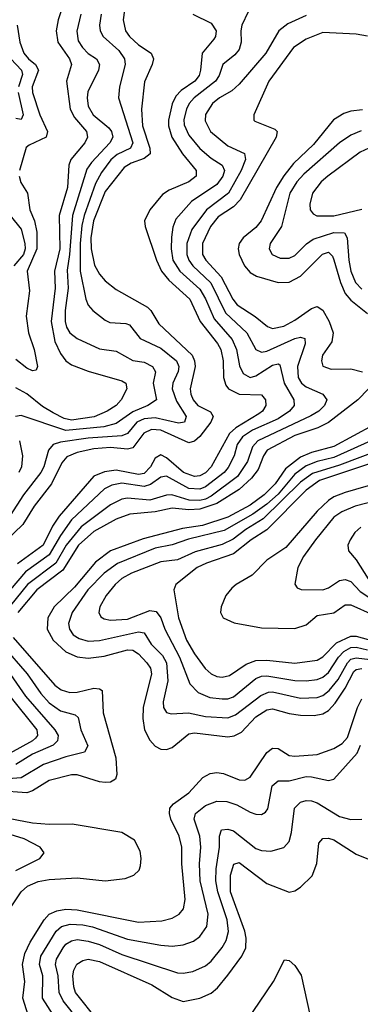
# Model space of a CAD drawing. Header units: inches. Extents: x 884549 to 1028252, y 526810 to 653624.
# Tile 204 of 256: x 947304 to 948524, y 571648 to 575170. Entities that reach past the tile are written whole.
import ezdxf

# ---------------------------------------------------------------- set-up
doc = ezdxf.new("R2010")
doc.units = ezdxf.units.IN
doc.header["$MEASUREMENT"] = 0
doc.layers.add('A9547', color=7, linetype='Continuous')

msp = doc.modelspace()

# ---------------------------------------------------------------- linework, layer by layer
at = {"layer": 'A9547', "color": 5}
for points, elevation in [([(947693.7, 575310), (947674.6, 575170), (947683.6, 575130), (947698, 575110), (947730, 575079.6), (947775.1, 575050), (947783.3, 575030), (947778.8, 575010), (947751.7, 574948.3), (947740.2, 574850), (947743.5, 574790), (947770.3, 574710), (947771.2, 574690), (947750, 574673.6), (947703.2, 574656.8), (947678.5, 574641.5), (947610, 574555.8), (947568.9, 574450), (947559.2, 574390), (947560.5, 574350), (947572.4, 574292.4), (947590, 574259.8), (947610, 574236.3), (947650, 574204.5), (947761.7, 574141.7), (947773.8, 574130), (947802.6, 574082.6), (947921.8, 573970), (947930.8, 573950), (947933, 573930), (947915.2, 573850), (947917.1, 573830), (947925.6, 573810), (947942.3, 573790), (947987.2, 573767.2), (947997.7, 573750), (947989.1, 573730), (947950, 573679.2), (947930, 573662.5), (947910, 573656.7), (947810, 573701.2), (947776.3, 573703.7), (947749, 573691), (947710, 573638.4), (947690, 573633.7), (947630, 573639.5), (947570, 573634.5), (947510, 573622.4), (947473.5, 573606.5), (947455.5, 573584.5), (947418.2, 573510), (947356.1, 573430), (947315.8, 573364.2), (947254.2, 573305.8)], 2480), ([(948122.1, 575197.9), (948100.4, 575150), (948096.2, 575130), (948098, 575090), (948090, 575062.9), (948075.3, 575044.7), (948031.4, 575010), (948018.2, 574970), (948005.4, 574950), (947929.3, 574890), (947911.2, 574870), (947901.6, 574850), (947892.7, 574812.7), (947893.6, 574793.6), (947910, 574757.2), (947950, 574709.2), (947990, 574674.2), (948028.9, 574650), (948037.4, 574630), (948031.5, 574610), (948010, 574580.9), (947920.1, 574519.9), (947863.2, 574456.8), (947852.6, 574427.4), (947848.5, 574391.5), (947846.9, 574350), (947852.5, 574310), (947877.4, 574270), (947950, 574205.5), (947970, 574171.2), (948000.4, 574100.4), (948065.6, 574025.6), (948080.5, 573990), (948091.5, 573931.5), (948104.3, 573904.3), (948130.1, 573890.1), (948150, 573895.5), (948210, 573934.1), (948230, 573939.3), (948236, 573936), (948251.4, 573870), (948286.5, 573810), (948287.7, 573790), (948270.6, 573770), (948230, 573741.9), (948138.2, 573701.8), (948102.5, 573677.5), (948083.1, 573650), (948072.5, 573610), (948051.4, 573568.6), (948036.1, 573550), (947970, 573498.9), (947949.4, 573490.6), (947910, 573492.9), (947830, 573537.7), (947810, 573533.9), (947772.8, 573507.2), (947750, 573500.1), (947670, 573512.3), (947634.7, 573505.3), (947607.7, 573492.3), (947490, 573380.4), (947450, 573325.4), (947410, 573255.2), (947324.8, 573195.2), (947242, 573098)], 2540), ([(947596, 575190), (947590.1, 575150), (947592.8, 575130), (947603.3, 575110), (947659.8, 575059.8), (947679.9, 575030), (947682.1, 575010), (947662, 574930), (947657.9, 574890), (947709.4, 574730), (947701.4, 574710), (947652.8, 574687.2), (947631, 574669), (947596.8, 574623.2), (947576, 574584), (947534.8, 574470), (947526.6, 574433.4), (947520.7, 574370), (947521, 574270), (947540.6, 574170), (947549.3, 574149.3), (947566, 574130), (947610, 574095.1), (947627.3, 574087.3), (947683.8, 574083.8), (947698.1, 574078.1), (947735.3, 574030), (947810, 573995.3), (947865.8, 573950), (947874.3, 573930), (947871.3, 573911.3), (947852.4, 573870), (947849.8, 573850), (947865.9, 573805.9), (947901, 573750), (947894.3, 573730), (947873.4, 573726.6), (947790, 573745.4), (947750, 573741.7), (947723.2, 573730), (947690, 573689.9), (947670, 573681.7), (947550, 573672.6), (947450, 573659), (947424.6, 573650), (947407.2, 573630), (947390.1, 573570), (947379.5, 573550), (947318.1, 573470), (947270, 573396)], 2460), ([(947522.8, 575190), (947508.6, 575128.6), (947513.9, 575093.9), (947528.6, 575070), (947550, 575049.2), (947579.8, 575030), (947590.6, 575010), (947586.8, 574990), (947548.5, 574911.5), (947545.6, 574890), (947550, 574860.8), (947567.9, 574830), (947622.9, 574782.9), (947632.6, 574770), (947638, 574750), (947626.6, 574730), (947560.9, 574659.1), (947545.2, 574634.8), (947492.9, 574470), (947482.8, 574330), (947474.2, 574274.2), (947477.8, 574210), (947466.7, 574130), (947467.2, 574090), (947471.9, 574070), (947483.4, 574050), (947509.7, 574029.7), (947590, 573992.5), (947650, 573984.4), (947710, 573950.9), (947750, 573944.4), (947780.4, 573930), (947790.1, 573910), (947782.6, 573870), (947794.2, 573810), (947762.7, 573790), (947710, 573767.7), (947650, 573725.4), (947605.9, 573714.1), (947470, 573701.1), (947310, 573754), (947289.2, 573750)], 2440), ([(947454.5, 575205.5), (947442.4, 575170), (947435.4, 575130), (947440.8, 575090), (947482.2, 575030), (947489.7, 575010), (947472, 574950), (947484.7, 574850), (947499.9, 574819.9), (947543.2, 574770), (947547, 574750), (947537.5, 574730), (947487.2, 574670), (947479.6, 574650), (947475.6, 574570), (947445.5, 574470), (947448, 574350), (947428.8, 574270), (947431.8, 574210), (947416.5, 574090), (947430, 574018.7), (947450, 573975.5), (947470, 573949.2), (947490, 573935.9), (947550, 573912.8), (947670, 573878.7), (947683.8, 573870), (947687.5, 573850), (947667.9, 573810), (947649.5, 573790), (947617.5, 573770), (947570.4, 573749.6), (947490, 573737.6), (947463.6, 573743.6), (947423.5, 573763.5), (947386.3, 573786.3), (947330, 573831.8), (947290, 573853.5)], 2420), ([(947924.9, 575190), (947990, 575157.9), (948007.5, 575130), (948005.4, 575110), (947999.7, 575100.3), (947957.9, 575050), (947952.4, 574990), (947946.5, 574970), (947931.6, 574950), (947882.7, 574917.3), (947863.2, 574896.8), (947850.9, 574869.1), (947837.3, 574810), (947837.1, 574790), (947849.5, 574750), (947887.3, 574690), (947936.9, 574630), (947936, 574610), (947909.5, 574590.5), (947839.7, 574560.3), (947815.4, 574544.6), (947770.1, 574490), (947751.8, 574450), (947754, 574430), (947793.9, 574310), (947812.6, 574270), (947838.4, 574238.4), (947914.1, 574170), (947950.1, 574090), (948012.2, 574012.2), (948024.6, 573990), (948033.4, 573950), (948034.8, 573890), (948042.5, 573862.5), (948051.6, 573850), (948090, 573830.1), (948170, 573828.4), (948185, 573810), (948186.1, 573790), (948174, 573770), (948160.4, 573759.6), (948078.2, 573710), (948055.2, 573690), (947990.1, 573570), (947970, 573549.1), (947950, 573538.9), (947930, 573536), (947891.3, 573550), (947830, 573602.8), (947810, 573613.4), (947790, 573601.9), (947773.2, 573570), (947750, 573547.1), (947730, 573542.8), (947650, 573558.6), (947607.9, 573552.1), (947570, 573536.8), (947445.4, 573394.6), (947421.7, 573358.3), (947388.1, 573290), (947296.6, 573223.4)], 2520), ([(948330, 575184.5), (948265.1, 575154.9), (948232.2, 575130), (948185.6, 575050), (948090, 574939.6), (948064.3, 574915.7), (948020.1, 574890), (947995.3, 574870), (947969.5, 574830.5), (947968.4, 574808.4), (947987.2, 574770), (948050, 574718.2), (948110, 574691.4), (948113.1, 574670), (948097, 574630), (948051.9, 574550), (947973.9, 574490), (947921, 574419), (947903, 574370), (947903, 574330), (947910.1, 574310), (947924.6, 574290), (947988.5, 574228.5), (948041.6, 574121.6), (948117.9, 574050), (948150.5, 573990.5), (948170, 573981), (948190, 573984.6), (948290, 574029.7), (948310, 574034.2), (948325.7, 574030), (948326.7, 574010), (948299.8, 573930), (948302.3, 573890), (948313.9, 573870), (948330, 573857.2), (948390.2, 573830), (948404.5, 573810), (948396.3, 573790), (948375.3, 573770), (948347.5, 573752.5), (948156.8, 573663.2), (948137.8, 573642.2), (948120.6, 573590), (948084.2, 573535.8), (947990, 573465.3), (947970, 573455), (947950, 573450), (947911.5, 573451.5), (947849.2, 573470.8), (947830, 573469.4), (947770, 573451.9), (947690, 573458.1), (947670, 573455.4), (947630, 573435), (947524, 573356), (947470.3, 573290), (947433.5, 573226.5), (947331.7, 573150), (947251.5, 573050)], 2560), ([(947295.5, 575150), (947304.5, 575090), (947319.5, 575050), (947335.9, 575030), (947361.1, 575010), (947371.2, 574990), (947349, 574930), (947349.8, 574910), (947376.7, 574830), (947404.2, 574770), (947398.8, 574750), (947338.3, 574721.7), (947327.7, 574712.3), (947303.5, 574630)], 2380), ([(948550, 575110.5), (948510, 575118.4), (948390, 575124.3), (948330, 575100.1), (948285.4, 575070), (948197.1, 574950), (948142.8, 574830), (948143.1, 574810), (948146.7, 574806.7), (948218.3, 574778.3), (948226.7, 574770), (948222.9, 574750), (948093.8, 574526.2), (948070, 574500.4), (948015.6, 574464.4), (947988.1, 574430), (947958.5, 574370), (947959.2, 574330), (947970.7, 574310), (948026.1, 574250), (948067.6, 574170), (948083.2, 574150), (948148, 574108), (948192.1, 574072.1), (948210, 574065), (948250, 574073.3), (948290, 574094.6), (948350, 574137.4), (948370, 574144.3), (948390, 574130.6), (948412.9, 574090), (948427.3, 574050), (948421.9, 574018.1), (948389.5, 573970), (948384.8, 573950), (948390.2, 573930.2), (948419.7, 573919.7), (948490, 573921.2), (948532, 573910)], 2580), ([(947272.9, 575030), (947310.1, 574990), (947313.9, 574973.9), (947300.3, 574930)], 2360), ([(947299.1, 574910), (947316, 574830), (947310, 574813.1), (947290, 574816.7)], 2360), ([(948532.3, 574847.7), (948490, 574842.8), (948465.5, 574834.5), (948428.5, 574811.5), (948357, 574723), (948285, 574655), (948250, 574611.6), (948224.3, 574570), (948168.6, 574450), (948150, 574426.9), (948104.8, 574390), (948090.1, 574370), (948086.9, 574350), (948090.5, 574330), (948109.4, 574290), (948130, 574265.9), (948152.4, 574252.4), (948229.8, 574229.8), (948270, 574231.7), (948310, 574252.2), (948388.7, 574331.3), (948410, 574338.6), (948424.3, 574324.3), (948430, 574311.3), (948453.4, 574230), (948470.4, 574190.4), (948490, 574167.2), (948550, 574119)], 2620), ([(948528, 574772), (948490, 574757.1), (948450, 574729.5), (948322.5, 574617.5), (948297.4, 574590), (948272.4, 574550), (948241.5, 574430), (948201.7, 574370), (948197.6, 574350), (948208.3, 574330), (948237, 574317), (948270, 574316.4), (948290, 574326), (948331.9, 574368.1), (948355.4, 574384.6), (948430, 574409.3), (948467.6, 574407.6), (948477.7, 574390), (948482.9, 574310), (948490.3, 574270), (948507, 574230), (948530, 574205.5)], 2640), ([(948570, 574717.5), (948524.2, 574695.8), (948408, 574610), (948383.8, 574590), (948353.5, 574550), (948343.1, 574510), (948345.1, 574490), (948355.6, 574475.6), (948368.9, 574468.9), (948430, 574467.9), (948530, 574491.8)], 2660), ([(947302.5, 574610), (947308.2, 574588.2), (947332.2, 574550), (947340.8, 574490), (947356.8, 574450), (947365.2, 574410), (947366, 574350), (947330.8, 574270), (947339.3, 574200.7), (947327.7, 574110), (947335.3, 574050), (947355.6, 573990), (947367.5, 573930), (947363.7, 573916.3), (947350, 573914.5), (947330, 573923.4), (947290, 573953.9)], 2380), ([(947270.6, 574470), (947310, 574420.5), (947322.7, 574370), (947323.4, 574350), (947317.5, 574330), (947282.7, 574290)], 2360), ([(948553.4, 573850), (948515.2, 573810), (948410, 573729.7), (948372.7, 573710), (948290, 573682.2), (948190.5, 573630), (948177.1, 573610), (948159, 573561), (948134.6, 573530), (948090.7, 573490), (948010, 573439.7), (947950, 573419), (947910, 573417.1), (947850, 573422.7), (947790, 573409.1), (947698.5, 573401.5), (947650, 573383.6), (947570, 573339.8), (947515.4, 573290), (947459.1, 573200.9), (947365.3, 573130), (947296.9, 573050)], 2580), ([(948570, 573719), (948430, 573643.4), (948350, 573621.9), (948310, 573604.8), (948256.3, 573563.7), (948219.9, 573510), (948179.5, 573470), (948130, 573433.5), (948050, 573390.1), (947959.3, 573360.7), (947887.5, 573350), (947746.5, 573313.5), (947630, 573269.9), (947576.1, 573230), (947500.4, 573139.6), (947427.3, 573070), (947404.5, 573030), (947402.4, 572990), (947423.8, 572950), (947470, 572909.1), (947510, 572890.4), (947550, 572885.9), (947606.4, 572893.6), (947690, 572916.3), (947710, 572914.7), (947730, 572901.1), (947759.1, 572870), (947772.9, 572850), (947776.3, 572830), (947746.1, 572710), (947745.3, 572670), (947751.6, 572630), (947770, 572592.3), (947790, 572571.4), (947810, 572561), (947830, 572559.3), (947850, 572566.8), (947910, 572615.6), (947930, 572618.8), (948050, 572605.1), (948071.9, 572608.1), (948098.2, 572621.8), (948150, 572675.7), (948190, 572701.6), (948210, 572704.8), (948270, 572687.7), (948310, 572682.8), (948359.2, 572680.8), (948390, 572686.6), (948410, 572698.8), (948434.3, 572725.7), (948470, 572779.2), (948501.5, 572838.5), (948510, 572845.8), (948530, 572848.8)], 2620), ([(948585.7, 573674.3), (948430, 573603.5), (948370, 573590), (948330, 573574.7), (948290, 573544.8), (948230, 573473.3), (948190, 573437.5), (948139, 573401), (948037.2, 573342.8), (947908.6, 573311.4), (947850, 573291.5), (947790, 573279.1), (947654.8, 573225.2), (947607.3, 573190), (947548.2, 573130), (947492.3, 573050), (947479.2, 573010), (947482.4, 572990), (947496.2, 572970), (947516.8, 572956.8), (947550, 572947.4), (947590, 572949.4), (947730, 572980.5), (947750, 572977.1), (947775.7, 572935.7), (947816.1, 572896.1), (947830.1, 572870), (947834.7, 572805.3), (947818.1, 572730), (947819.2, 572710), (947830, 572691.3), (947847.3, 572687.3), (947909.1, 572690.9), (947970, 572677.4), (948050, 572673.2), (948077, 572683), (948167.5, 572752.5), (948195.9, 572764.1), (948210, 572765.3), (948310, 572743.5), (948370, 572744.9), (948390, 572753), (948412.9, 572770), (948444.8, 572810), (948478.3, 572870), (948490, 572882), (948510, 572887.3), (948610, 572875.3)], 2640), ([(948770, 573696.4), (948450, 573576.7), (948353.4, 573546.6), (948310, 573515.3), (948176, 573384), (948113.9, 573346.1), (948068.6, 573311.4), (948030, 573292.8), (947933.3, 573266.7), (947870, 573237.5), (947810, 573230.8), (947705.1, 573190), (947670, 573170.6), (947645.6, 573150), (947614.3, 573110), (947590.7, 573070), (947587.2, 573050), (947594.4, 573034.4), (947606.6, 573026.6), (947630, 573022.5), (947690, 573026.2), (947770, 573057.2), (947793.1, 573053.1), (947809.3, 573030), (947824.5, 572990), (947877.1, 572890), (947914.2, 572794.2), (947943.3, 572763.3), (947985.8, 572745.8), (948030, 572740.2), (948050, 572740.9), (948070, 572748), (948150, 572813), (948170, 572822), (948190, 572823.2), (948290, 572806.4), (948330, 572804.9), (948370, 572810.4), (948390, 572818.7), (948410, 572835), (948445.8, 572890), (948465.1, 572910), (948490, 572924), (948510, 572925.3), (948550, 572916.1)], 2660), ([(947303.3, 573663.3), (947313.8, 573610), (947311, 573570), (947301.6, 573550)], 2440), ([(948770, 573651.3), (948378.7, 573521.3), (948330, 573487.6), (948190, 573345.2), (948133.2, 573310), (948070, 573259.7), (947973.7, 573226.3), (947939.8, 573210), (947863.6, 573150), (947856.3, 573130), (947872.6, 573030), (947902.3, 572950), (947930, 572901.5), (947968.8, 572848.8), (947990, 572829.6), (948010, 572820.7), (948030, 572818.2), (948056.1, 572823.9), (948115.8, 572864.2), (948150, 572878.1), (948190, 572879.1), (948290, 572868.2), (948370, 572879.2), (948390, 572890.8), (948439, 572941), (948490, 572965.2), (948510, 572965.2), (948552.6, 572952.6)], 2680), ([(948590, 573513.3), (948470, 573478.9), (948430, 573462.7), (948410, 573449.9), (948370, 573412.1), (948257.6, 573282.4), (948190, 573236.7), (948137.2, 573182.8), (948079.4, 573150), (948063.6, 573136.4), (948042.9, 573110), (948026, 573070), (948024.1, 573050), (948032.7, 573030), (948072.2, 573012.2), (948170, 572995.2), (948290, 572992.1), (948330, 573005), (948370, 573038.2), (948430, 573048.5), (948470, 573076.8), (948490, 573076.9), (948570, 573041.6)], 2720), ([(948590, 573451.6), (948506.2, 573430), (948457.7, 573410), (948429.6, 573390), (948363.4, 573310), (948320.6, 573250), (948300.8, 573210), (948290.3, 573150.3), (948298, 573138), (948312.3, 573132.3), (948390, 573130.1), (948410, 573138), (948450, 573164.4), (948470, 573167.7), (948490, 573160.3), (948524.2, 573124.2), (948572.5, 573092.5)], 2740), ([(948525.8, 573354.2), (948504.3, 573335.7), (948487.5, 573310), (948480.1, 573290), (948481.8, 573270), (948510, 573237.8), (948552.6, 573170)], 2760), ([(947280.5, 572960.5), (947430, 572789.6), (947452.6, 572772.6), (947483.3, 572763.3), (947510, 572764.7), (947570, 572778.5), (947590, 572776.8), (947599.1, 572770), (947603.7, 572690), (947648.2, 572530), (947652.6, 572470), (947646.8, 572453.2), (947630, 572442.2), (947610, 572441.7), (947590, 572443.9), (947510, 572469), (947490, 572469.1), (947410, 572448.7), (947350, 572411), (947330, 572404.7), (947230, 572411.4)], 2580), ([(947243.3, 572930), (947330.5, 572830.5), (947379.7, 572759.7), (947410, 572726), (947450, 572698), (947503.2, 572683.2), (947513.7, 572673.7), (947523.5, 572630), (947548, 572572), (947535.8, 572550), (947470, 572533.7), (947390, 572505.8), (947310, 572458.6), (947230, 572452.7)], 2560), ([(947226.5, 572890), (947325, 572750), (947430.5, 572630), (947441.6, 572610), (947439.9, 572590), (947424.6, 572575.4), (947350, 572542.4), (947290, 572506.1)], 2540), ([(947268.6, 572750), (947365.3, 572630), (947368.5, 572610), (947360.3, 572599.7), (947350.1, 572590), (947270, 572545.9)], 2520), ([(947340.4, 571590), (947315.4, 571670), (947322.5, 571730), (947314.4, 571790), (947322.3, 571830), (947341.9, 571870), (947392.4, 571950), (947410, 571970.1), (947437.2, 571982.8), (947470, 571988.2), (947510, 571985.8), (947730, 571941.6), (947813.1, 571946.8), (947850, 571956.4), (947875, 571970), (947891, 571990), (947897.1, 572022.9), (947885.3, 572150), (947884.6, 572210), (947875.3, 572250), (947845.5, 572310), (947840.4, 572330), (947842.5, 572350), (947854.7, 572365.3), (947910, 572405), (947960.6, 572459.4), (947986.5, 572473.5), (948010, 572477.7), (948034.1, 572474.1), (948090, 572450.6), (948110.3, 572449.7), (948130, 572460.5), (948190, 572549), (948210, 572564.5), (948230, 572563.4), (948270, 572538.4), (948290, 572535), (948370, 572542.1), (948430, 572562.8), (948459, 572581), (948478.1, 572601.9), (948514, 572710), (948530, 572740.2)], 2580), ([(947423.7, 571610), (947386.4, 571670), (947386.7, 571750), (947375.2, 571790), (947380.4, 571819.6), (947434.6, 571910), (947453.8, 571926.2), (947485.4, 571934.6), (947530, 571932.6), (947565.2, 571925.2), (947690, 571880.5), (947810, 571859.7), (947850, 571856.5), (947890, 571861.1), (947926.3, 571873.7), (947949.9, 571890.1), (947974, 571926), (947979, 571970), (947950.5, 572090), (947948.3, 572150), (947953.3, 572210), (947949.9, 572249.9), (947928.7, 572310), (947934.2, 572330), (947970, 572358.8), (948010, 572375), (948046.4, 572373.6), (948081.5, 572361.5), (948130, 572335), (948150, 572327.9), (948170, 572327.2), (948184.6, 572335.4), (948193, 572347), (948209, 572430), (948230, 572447.7), (948270, 572447.6), (948330, 572462.4), (948350, 572462.2), (948410, 572448.8), (948430, 572453), (948513.4, 572546.6), (948525, 572575)], 2560), ([(947516.3, 571590), (947459.8, 571659.8), (947446.1, 571690), (947441.5, 571750), (947432.5, 571790), (947435.8, 571810), (947459.6, 571850), (947470, 571862.7), (947490, 571875.5), (947510, 571879.3), (947550, 571873.7), (947590, 571861.8), (947670, 571825.8), (947870, 571760.4), (947890, 571758.8), (947924.8, 571764.8), (947970, 571785.1), (947990, 571801.9), (948030, 571850.9), (948044, 571876), (948052, 571908), (948047.2, 571950), (948013.4, 572050), (948006.9, 572090), (948007.8, 572132.2), (948020.3, 572210), (948019.5, 572250), (948027.5, 572272.5), (948050, 572274.7), (948070, 572268), (948150, 572205.5), (948170, 572198), (948203.8, 572196.2), (948250, 572209.3), (948269.3, 572230.7), (948277.6, 572262.4), (948288.2, 572350), (948310, 572370.6), (948330, 572376.4), (948350, 572375.8), (948370, 572368.2), (948450, 572320.3), (948490.5, 572309.5), (948530, 572310.1)], 2540), ([(947268.9, 571990), (947309.9, 572050), (947332.5, 572070), (947370, 572087.3), (947410, 572094), (947510, 572100.1), (947610, 572090.1), (947682.1, 572097.9), (947713.2, 572110), (947731.7, 572128.3), (947737, 572143), (947739.5, 572170), (947735.9, 572195.9), (947715.2, 572235.1), (947670, 572263), (947491.9, 572291.9), (947410, 572291.2), (947350, 572296.1), (947237.6, 572317.6)], 2620), ([(947290, 572126.2), (947376.4, 572170), (947391.6, 572190), (947376.9, 572210), (947319.6, 572239.6), (947270, 572255.6)], 2640), ([(947584.4, 571590), (947504, 571690), (947497.7, 571710), (947494.7, 571750), (947497.6, 571770), (947509, 571791), (947530, 571804.7), (947550, 571808.9), (947590, 571801.5), (947777.7, 571717.7), (947850, 571672.2), (947890, 571658.3), (947949.5, 571669.5), (947990, 571687.5), (948013.2, 571706.8), (948050, 571752), (948100.4, 571819.6), (948114.1, 571850), (948115.6, 571884.4), (948111, 571910), (948059.7, 572050), (948059, 572110), (948071.3, 572148.7), (948090, 572155.8), (948190, 572079.8), (948270, 572049.3), (948290, 572054.2), (948310, 572067.3), (948351.9, 572108.1), (948368.5, 572151.5), (948375.2, 572224.8), (948390, 572241.6), (948410, 572242.1), (948430, 572235.7), (948510, 572185.4), (948590, 572153)], 2520), ([(948115, 571585), (948212.9, 571730), (948252.7, 571807.3), (948270, 571804.7), (948290, 571786.5), (948311.9, 571751.9), (948345.3, 571605.3)], 2480)]:
    msp.add_lwpolyline(points, dxfattribs=dict(at, elevation=elevation))

doc.saveas('drawing.dxf')
